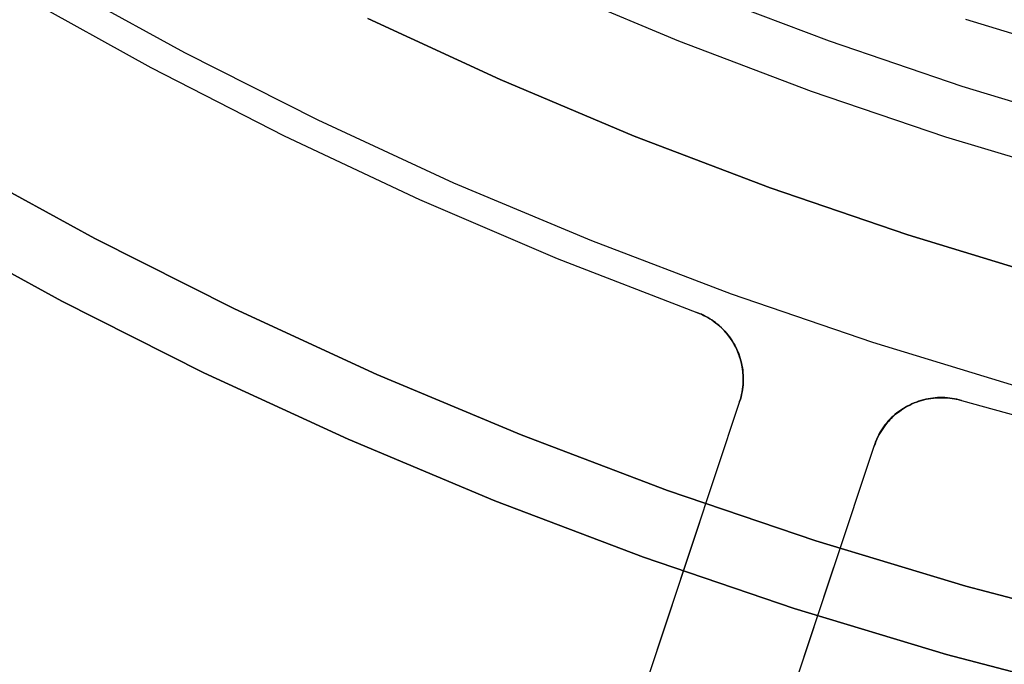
# Model space of a CAD drawing. Header units: millimetres. Extents: x 6239 to 7218, y -13987 to -13139.
# Tile 21 of 256: x 6698 to 6712, y -13520 to -13511. Entities that reach past the tile are written whole.
import ezdxf

# ---------------------------------------------------------------- set-up
doc = ezdxf.new("R2010")
doc.units = ezdxf.units.MM
doc.layers.add('color', color=7, linetype='Continuous')

msp = doc.modelspace()

# ---------------------------------------------------------------- linework, layer by layer
at = {"color": 7, "true_color": 0xffffff}
for p, q in [((6705.127, -13510.467, 211.366), (6706.974, -13511.241, 211.366)), ((6707.253, -13510.543, 212.03), (6709.101, -13511.244, 212.03)), ((6711.023, -13510.935, 67.224), (6712.747, -13511.467, 66.826)), ((6711.023, -13510.935, 67.224), (6712.747, -13511.467, 66.826)), ((6706.974, -13511.241, 211.366), (6708.847, -13511.951, 211.366)), ((6709.101, -13511.244, 212.03), (6710.972, -13511.881, 212.03)), ((6710.972, -13511.881, 212.03), (6712.865, -13512.453, 212.03)), ((6708.847, -13511.951, 211.366), (6710.743, -13512.596, 211.366)), ((6710.743, -13512.596, 211.366), (6712.66, -13513.175, 211.366)), ((6698.737, -13514.03, 259.6), (6696.799, -13512.97, 259.6)), ((6698.737, -13514.03, 259.6), (6696.799, -13512.97, 259.6)), ((6696.799, -13512.97, 231.716), (6698.737, -13514.03, 231.716)), ((6696.799, -13512.97, 245.658), (6698.737, -13514.03, 245.658)), ((6696.799, -13512.97, 231.716), (6698.737, -13514.03, 231.716)), ((6698.272, -13514.915, 259.6), (6696.304, -13513.838, 259.6)), ((6696.304, -13513.838, 231.716), (6698.272, -13514.915, 231.716)), ((6698.272, -13514.915, 259.6), (6696.304, -13513.838, 259.6)), ((6696.304, -13513.838, 231.716), (6698.272, -13514.915, 231.716)), ((6696.304, -13513.838, 245.658), (6698.272, -13514.915, 245.658)), ((6700.711, -13515.023, 259.6), (6698.737, -13514.03, 259.6)), ((6700.711, -13515.023, 259.6), (6698.737, -13514.03, 259.6)), ((6698.737, -13514.03, 231.716), (6700.711, -13515.023, 231.716)), ((6698.737, -13514.03, 245.658), (6700.711, -13515.023, 245.658)), ((6698.737, -13514.03, 231.716), (6700.711, -13515.023, 231.716)), ((6700.277, -13515.924, 259.6), (6698.272, -13514.915, 259.6)), ((6698.272, -13514.915, 231.716), (6700.277, -13515.924, 231.716)), ((6700.277, -13515.924, 259.6), (6698.272, -13514.915, 259.6)), ((6698.272, -13514.915, 231.716), (6700.277, -13515.924, 231.716)), ((6698.272, -13514.915, 245.658), (6700.277, -13515.924, 245.658)), ((6702.717, -13515.947, 259.6), (6700.711, -13515.023, 259.6)), ((6702.717, -13515.947, 259.6), (6700.711, -13515.023, 259.6)), ((6700.711, -13515.023, 231.716), (6702.717, -13515.947, 231.716)), ((6700.711, -13515.023, 245.658), (6702.717, -13515.947, 245.658)), ((6700.711, -13515.023, 231.716), (6702.717, -13515.947, 231.716)), ((6702.315, -13516.862, 259.6), (6700.277, -13515.924, 259.6)), ((6700.277, -13515.924, 231.716), (6702.315, -13516.862, 231.716)), ((6702.315, -13516.862, 259.6), (6700.277, -13515.924, 259.6)), ((6700.277, -13515.924, 231.716), (6702.315, -13516.862, 231.716)), ((6700.277, -13515.924, 245.658), (6702.315, -13516.862, 245.658)), ((6704.755, -13516.801, 259.6), (6702.717, -13515.947, 259.6)), ((6704.755, -13516.801, 259.6), (6702.717, -13515.947, 259.6)), ((6702.717, -13515.947, 231.716), (6704.755, -13516.801, 231.716)), ((6702.717, -13515.947, 245.658), (6704.755, -13516.801, 245.658)), ((6702.717, -13515.947, 231.716), (6704.755, -13516.801, 231.716)), ((6706.821, -13517.585, 259.6), (6704.755, -13516.801, 259.6)), ((6706.821, -13517.585, 259.6), (6704.755, -13516.801, 259.6)), ((6704.755, -13516.801, 231.716), (6706.821, -13517.585, 231.716)), ((6704.755, -13516.801, 245.658), (6706.821, -13517.585, 245.658)), ((6704.755, -13516.801, 231.716), (6706.821, -13517.585, 231.716)), ((6704.384, -13517.73, 259.6), (6702.315, -13516.862, 259.6)), ((6702.315, -13516.862, 231.716), (6704.384, -13517.73, 231.716)), ((6704.384, -13517.73, 259.6), (6702.315, -13516.862, 259.6)), ((6702.315, -13516.862, 231.716), (6704.384, -13517.73, 231.716)), ((6702.315, -13516.862, 245.658), (6704.384, -13517.73, 245.658)), ((6708.912, -13518.296, 259.6), (6706.821, -13517.585, 259.6)), ((6708.912, -13518.296, 259.6), (6706.821, -13517.585, 259.6)), ((6706.821, -13517.585, 231.716), (6708.912, -13518.296, 231.716)), ((6706.821, -13517.585, 245.658), (6708.912, -13518.296, 245.658)), ((6706.821, -13517.585, 231.716), (6708.912, -13518.296, 231.716)), ((6706.482, -13518.526, 259.6), (6704.384, -13517.73, 259.6)), ((6704.384, -13517.73, 231.716), (6706.482, -13518.526, 231.716)), ((6706.482, -13518.526, 259.6), (6704.384, -13517.73, 259.6)), ((6704.384, -13517.73, 231.716), (6706.482, -13518.526, 231.716)), ((6704.384, -13517.73, 245.658), (6706.482, -13518.526, 245.658)), ((6711.027, -13518.935, 259.6), (6708.912, -13518.296, 259.6)), ((6711.027, -13518.935, 259.6), (6708.912, -13518.296, 259.6)), ((6708.912, -13518.296, 231.716), (6711.027, -13518.935, 231.716)), ((6708.912, -13518.296, 245.658), (6711.027, -13518.935, 245.658)), ((6708.912, -13518.296, 231.716), (6711.027, -13518.935, 231.716)), ((6708.607, -13519.248, 259.6), (6706.482, -13518.526, 259.6)), ((6706.482, -13518.526, 231.716), (6708.607, -13519.248, 231.716)), ((6708.607, -13519.248, 259.6), (6706.482, -13518.526, 259.6)), ((6706.482, -13518.526, 231.716), (6708.607, -13519.248, 231.716)), ((6706.482, -13518.526, 245.658), (6708.607, -13519.248, 245.658)), ((6713.163, -13519.501, 259.6), (6711.027, -13518.935, 259.6)), ((6713.163, -13519.501, 259.6), (6711.027, -13518.935, 259.6)), ((6711.027, -13518.935, 231.716), (6713.163, -13519.501, 231.716)), ((6711.027, -13518.935, 245.658), (6713.163, -13519.501, 245.658)), ((6711.027, -13518.935, 231.716), (6713.163, -13519.501, 231.716)), ((6710.755, -13519.897, 259.6), (6708.607, -13519.248, 259.6)), ((6708.607, -13519.248, 231.716), (6710.755, -13519.897, 231.716)), ((6710.755, -13519.897, 259.6), (6708.607, -13519.248, 259.6)), ((6708.607, -13519.248, 231.716), (6710.755, -13519.897, 231.716)), ((6708.607, -13519.248, 245.658), (6710.755, -13519.897, 245.658)), ((6712.924, -13520.472, 259.6), (6710.755, -13519.897, 259.6)), ((6710.755, -13519.897, 231.716), (6712.924, -13520.472, 231.716)), ((6712.924, -13520.472, 259.6), (6710.755, -13519.897, 259.6)), ((6710.755, -13519.897, 231.716), (6712.924, -13520.472, 231.716)), ((6710.755, -13519.897, 245.658), (6712.924, -13520.472, 245.658))]:
    msp.add_line(p, q, dxfattribs=at)
at = {"layer": 'color', "color": 254, "true_color": 0xcad1ee}
for p, q in [((6700.008, -13511.413, 26.2), (6698.16, -13510.398, 26.2)), ((6700.008, -13511.413, 26.2), (6698.16, -13510.398, 26.2)), ((6697.681, -13510.593, 28.2), (6699.528, -13511.62, 28.2)), ((6697.681, -13510.593, 30.3), (6699.528, -13511.62, 30.3)), ((6697.681, -13510.593, 28.2), (6699.528, -13511.62, 28.2)), ((6697.681, -13510.593, 29.25), (6699.528, -13511.62, 29.25)), ((6697.681, -13510.593, 30.3), (6699.528, -13511.62, 30.3)), ((6704.456, -13511.788, 28.2), (6702.592, -13510.926, 28.2)), ((6702.592, -13510.926, 26.2), (6704.456, -13511.788, 26.2)), ((6704.456, -13511.788, 28.2), (6702.592, -13510.926, 28.2)), ((6702.592, -13510.926, 26.2), (6704.456, -13511.788, 26.2)), ((6704.456, -13511.788, 27.2), (6702.592, -13510.926, 27.2)), ((6701.891, -13512.363, 26.2), (6700.008, -13511.413, 26.2)), ((6701.891, -13512.363, 26.2), (6700.008, -13511.413, 26.2)), ((6699.528, -13511.62, 28.2), (6701.409, -13512.582, 28.2)), ((6699.528, -13511.62, 30.3), (6701.409, -13512.582, 30.3)), ((6699.528, -13511.62, 28.2), (6701.409, -13512.582, 28.2)), ((6699.528, -13511.62, 29.25), (6701.409, -13512.582, 29.25)), ((6699.528, -13511.62, 30.3), (6701.409, -13512.582, 30.3)), ((6706.349, -13512.585, 28.2), (6704.456, -13511.788, 28.2)), ((6704.456, -13511.788, 26.2), (6706.349, -13512.585, 26.2)), ((6706.349, -13512.585, 28.2), (6704.456, -13511.788, 28.2)), ((6704.456, -13511.788, 26.2), (6706.349, -13512.585, 26.2)), ((6706.349, -13512.585, 27.2), (6704.456, -13511.788, 27.2)), ((6703.805, -13513.248, 26.2), (6701.891, -13512.363, 26.2)), ((6703.805, -13513.248, 26.2), (6701.891, -13512.363, 26.2)), ((6701.409, -13512.582, 28.2), (6703.321, -13513.48, 28.2)), ((6701.409, -13512.582, 30.3), (6703.321, -13513.48, 30.3)), ((6701.409, -13512.582, 28.2), (6703.321, -13513.48, 28.2)), ((6701.409, -13512.582, 29.25), (6703.321, -13513.48, 29.25)), ((6701.409, -13512.582, 30.3), (6703.321, -13513.48, 30.3)), ((6708.269, -13513.316, 28.2), (6706.349, -13512.585, 28.2)), ((6706.349, -13512.585, 26.2), (6708.269, -13513.316, 26.2)), ((6708.269, -13513.316, 28.2), (6706.349, -13512.585, 28.2)), ((6706.349, -13512.585, 26.2), (6708.269, -13513.316, 26.2)), ((6708.269, -13513.316, 27.2), (6706.349, -13512.585, 27.2)), ((6705.749, -13514.066, 26.2), (6703.805, -13513.248, 26.2)), ((6705.749, -13514.066, 26.2), (6703.805, -13513.248, 26.2)), ((6710.212, -13513.981, 28.2), (6708.269, -13513.316, 28.2)), ((6708.269, -13513.316, 26.2), (6710.212, -13513.981, 26.2)), ((6710.212, -13513.981, 28.2), (6708.269, -13513.316, 28.2)), ((6708.269, -13513.316, 26.2), (6710.212, -13513.981, 26.2)), ((6710.212, -13513.981, 27.2), (6708.269, -13513.316, 27.2)), ((6703.321, -13513.48, 28.2), (6705.264, -13514.311, 28.2)), ((6703.321, -13513.48, 30.3), (6705.264, -13514.311, 30.3)), ((6703.321, -13513.48, 28.2), (6705.264, -13514.311, 28.2)), ((6703.321, -13513.48, 29.25), (6705.264, -13514.311, 29.25)), ((6703.321, -13513.48, 30.3), (6705.264, -13514.311, 30.3)), ((6712.178, -13514.578, 28.2), (6710.212, -13513.981, 28.2)), ((6710.212, -13513.981, 26.2), (6712.178, -13514.578, 26.2)), ((6712.178, -13514.578, 28.2), (6710.212, -13513.981, 28.2)), ((6710.212, -13513.981, 26.2), (6712.178, -13514.578, 26.2)), ((6712.178, -13514.578, 27.2), (6710.212, -13513.981, 27.2)), ((6707.72, -13514.817, 26.2), (6705.749, -13514.066, 26.2)), ((6707.72, -13514.817, 26.2), (6705.749, -13514.066, 26.2)), ((6705.264, -13514.311, 28.2), (6707.234, -13515.075, 28.2)), ((6705.264, -13514.311, 30.3), (6707.234, -13515.075, 30.3)), ((6705.264, -13514.311, 28.2), (6707.234, -13515.075, 28.2)), ((6705.264, -13514.311, 29.25), (6707.234, -13515.075, 29.25)), ((6705.264, -13514.311, 30.3), (6707.234, -13515.075, 30.3)), ((6709.715, -13515.499, 26.2), (6707.72, -13514.817, 26.2)), ((6709.715, -13515.499, 26.2), (6707.72, -13514.817, 26.2)), ((6707.234, -13515.075, 28.2), (6707.234, -13515.075, 30.3)), ((6707.234, -13515.075, 30.3), (6707.266, -13515.087, 30.3)), ((6707.265, -13515.087, 28.2), (6707.234, -13515.075, 28.2)), ((6707.266, -13515.087, 29.042), (6707.234, -13515.075, 29.042)), ((6707.265, -13515.087, 28.2), (6707.234, -13515.075, 28.2)), ((6707.234, -13515.075, 28.2), (6707.234, -13515.075, 30.3)), ((6707.234, -13515.075, 30.3), (6707.266, -13515.087, 30.3)), ((6707.295, -13515.1, 28.199), (6707.265, -13515.087, 28.2)), ((6707.295, -13515.1, 28.199), (6707.265, -13515.087, 28.2)), ((6707.266, -13515.087, 30.3), (6707.297, -13515.1, 30.3)), ((6707.297, -13515.1, 29.042), (6707.266, -13515.087, 29.042)), ((6707.266, -13515.087, 30.3), (6707.297, -13515.1, 30.3)), ((6707.325, -13515.114, 28.198), (6707.295, -13515.1, 28.199)), ((6707.325, -13515.114, 28.198), (6707.295, -13515.1, 28.199)), ((6707.297, -13515.1, 30.3), (6707.328, -13515.115, 30.3)), ((6707.328, -13515.115, 29.042), (6707.297, -13515.1, 29.042)), ((6707.297, -13515.1, 30.3), (6707.328, -13515.115, 30.3)), ((6707.355, -13515.129, 28.196), (6707.325, -13515.114, 28.198)), ((6707.355, -13515.129, 28.196), (6707.325, -13515.114, 28.198)), ((6707.328, -13515.115, 30.3), (6707.359, -13515.131, 30.3)), ((6707.359, -13515.13, 29.042), (6707.328, -13515.115, 29.042)), ((6707.328, -13515.115, 30.3), (6707.359, -13515.131, 30.3)), ((6707.384, -13515.145, 28.194), (6707.355, -13515.129, 28.196)), ((6707.384, -13515.145, 28.194), (6707.355, -13515.129, 28.196)), ((6707.388, -13515.147, 29.042), (6707.359, -13515.13, 29.042)), ((6707.359, -13515.131, 30.3), (6707.389, -13515.147, 30.3)), ((6707.359, -13515.131, 30.3), (6707.389, -13515.147, 30.3)), ((6707.413, -13515.162, 28.191), (6707.384, -13515.145, 28.194)), ((6707.413, -13515.162, 28.191), (6707.384, -13515.145, 28.194)), ((6707.418, -13515.165, 29.042), (6707.388, -13515.147, 29.042)), ((6707.389, -13515.147, 30.3), (6707.418, -13515.165, 30.3)), ((6707.389, -13515.147, 30.3), (6707.418, -13515.165, 30.3)), ((6707.441, -13515.18, 28.188), (6707.413, -13515.162, 28.191)), ((6707.441, -13515.18, 28.188), (6707.413, -13515.162, 28.191)), ((6707.418, -13515.165, 30.3), (6707.447, -13515.183, 30.3)), ((6707.447, -13515.183, 29.042), (6707.418, -13515.165, 29.042)), ((6707.418, -13515.165, 30.3), (6707.447, -13515.183, 30.3)), ((6707.468, -13515.199, 28.185), (6707.441, -13515.18, 28.188)), ((6707.468, -13515.199, 28.185), (6707.441, -13515.18, 28.188)), ((6707.447, -13515.183, 30.3), (6707.475, -13515.203, 30.3)), ((6707.475, -13515.203, 29.042), (6707.447, -13515.183, 29.042)), ((6707.447, -13515.183, 30.3), (6707.475, -13515.203, 30.3)), ((6707.495, -13515.218, 28.181), (6707.468, -13515.199, 28.185)), ((6707.495, -13515.218, 28.181), (6707.468, -13515.199, 28.185)), ((6707.475, -13515.203, 30.3), (6707.502, -13515.224, 30.3)), ((6707.502, -13515.223, 29.042), (6707.475, -13515.203, 29.042)), ((6707.475, -13515.203, 30.3), (6707.502, -13515.224, 30.3)), ((6707.521, -13515.238, 28.176), (6707.495, -13515.218, 28.181)), ((6707.521, -13515.238, 28.176), (6707.495, -13515.218, 28.181)), ((6707.529, -13515.245, 29.042), (6707.502, -13515.223, 29.042)), ((6707.502, -13515.224, 30.3), (6707.529, -13515.245, 30.3)), ((6707.502, -13515.224, 30.3), (6707.529, -13515.245, 30.3)), ((6707.546, -13515.26, 28.171), (6707.521, -13515.238, 28.176)), ((6707.546, -13515.26, 28.171), (6707.521, -13515.238, 28.176)), ((6707.529, -13515.245, 30.3), (6707.555, -13515.267, 30.3)), ((6707.554, -13515.267, 29.042), (6707.529, -13515.245, 29.042)), ((6707.529, -13515.245, 30.3), (6707.555, -13515.267, 30.3)), ((6707.57, -13515.281, 28.166), (6707.546, -13515.26, 28.171)), ((6707.57, -13515.281, 28.166), (6707.546, -13515.26, 28.171)), ((6707.58, -13515.29, 29.042), (6707.554, -13515.267, 29.042)), ((6707.555, -13515.267, 30.3), (6707.58, -13515.291, 30.3)), ((6707.555, -13515.267, 30.3), (6707.58, -13515.291, 30.3)), ((6707.594, -13515.304, 28.161), (6707.57, -13515.281, 28.166)), ((6707.594, -13515.304, 28.161), (6707.57, -13515.281, 28.166)), ((6707.604, -13515.314, 29.042), (6707.58, -13515.29, 29.042)), ((6707.58, -13515.291, 30.3), (6707.604, -13515.315, 30.3)), ((6707.58, -13515.291, 30.3), (6707.604, -13515.315, 30.3)), ((6707.617, -13515.327, 28.155), (6707.594, -13515.304, 28.161)), ((6707.617, -13515.327, 28.155), (6707.594, -13515.304, 28.161)), ((6707.627, -13515.339, 29.042), (6707.604, -13515.314, 29.042)), ((6707.604, -13515.315, 30.3), (6707.628, -13515.34, 30.3)), ((6707.604, -13515.315, 30.3), (6707.628, -13515.34, 30.3)), ((6707.639, -13515.351, 28.148), (6707.617, -13515.327, 28.155)), ((6707.639, -13515.351, 28.148), (6707.617, -13515.327, 28.155)), ((6707.65, -13515.365, 29.042), (6707.627, -13515.339, 29.042)), ((6707.628, -13515.34, 30.3), (6707.65, -13515.365, 30.3)), ((6707.628, -13515.34, 30.3), (6707.65, -13515.365, 30.3)), ((6707.66, -13515.376, 28.141), (6707.639, -13515.351, 28.148)), ((6707.66, -13515.376, 28.141), (6707.639, -13515.351, 28.148)), ((6707.65, -13515.365, 30.3), (6707.672, -13515.392, 30.3)), ((6707.672, -13515.391, 29.042), (6707.65, -13515.365, 29.042)), ((6707.65, -13515.365, 30.3), (6707.672, -13515.392, 30.3)), ((6707.68, -13515.402, 28.134), (6707.66, -13515.376, 28.141)), ((6707.68, -13515.402, 28.134), (6707.66, -13515.376, 28.141)), ((6707.692, -13515.418, 29.042), (6707.672, -13515.391, 29.042)), ((6707.672, -13515.392, 30.3), (6707.693, -13515.419, 30.3)), ((6707.672, -13515.392, 30.3), (6707.693, -13515.419, 30.3)), ((6707.7, -13515.427, 28.126), (6707.68, -13515.402, 28.134)), ((6707.7, -13515.427, 28.126), (6707.68, -13515.402, 28.134)), ((6707.712, -13515.446, 29.042), (6707.692, -13515.418, 29.042)), ((6707.693, -13515.419, 30.3), (6707.713, -13515.447, 30.3)), ((6707.693, -13515.419, 30.3), (6707.713, -13515.447, 30.3)), ((6707.718, -13515.454, 28.118), (6707.7, -13515.427, 28.126)), ((6707.718, -13515.454, 28.118), (6707.7, -13515.427, 28.126)), ((6707.731, -13515.475, 29.042), (6707.712, -13515.446, 29.042)), ((6707.713, -13515.447, 30.3), (6707.732, -13515.476, 30.3)), ((6707.713, -13515.447, 30.3), (6707.732, -13515.476, 30.3)), ((6707.736, -13515.481, 28.11), (6707.718, -13515.454, 28.118)), ((6707.736, -13515.481, 28.11), (6707.718, -13515.454, 28.118)), ((6707.749, -13515.504, 29.042), (6707.731, -13515.475, 29.042)), ((6707.732, -13515.476, 30.3), (6707.75, -13515.505, 30.3)), ((6707.732, -13515.476, 30.3), (6707.75, -13515.505, 30.3)), ((6707.752, -13515.509, 28.101), (6707.736, -13515.481, 28.11)), ((6707.752, -13515.509, 28.101), (6707.736, -13515.481, 28.11)), ((6707.766, -13515.534, 29.042), (6707.749, -13515.504, 29.042)), ((6707.75, -13515.505, 30.3), (6707.767, -13515.535, 30.3)), ((6707.75, -13515.505, 30.3), (6707.767, -13515.535, 30.3)), ((6707.768, -13515.537, 28.092), (6707.752, -13515.509, 28.101)), ((6707.768, -13515.537, 28.092), (6707.752, -13515.509, 28.101)), ((6707.782, -13515.564, 29.042), (6707.766, -13515.534, 29.042)), ((6707.767, -13515.535, 30.3), (6707.782, -13515.565, 30.3)), ((6707.767, -13515.535, 30.3), (6707.782, -13515.565, 30.3)), ((6707.782, -13515.565, 28.083), (6707.768, -13515.537, 28.092)), ((6707.782, -13515.565, 28.083), (6707.768, -13515.537, 28.092)), ((6711.733, -13516.112, 26.2), (6709.715, -13515.499, 26.2)), ((6711.733, -13516.112, 26.2), (6709.715, -13515.499, 26.2)), ((6707.797, -13515.595, 29.042), (6707.782, -13515.564, 29.042)), ((6707.782, -13515.565, 30.3), (6707.797, -13515.596, 30.3)), ((6707.798, -13515.598, 28.072), (6707.782, -13515.565, 28.083)), ((6707.782, -13515.565, 28.083), (6707.782, -13515.565, 30.3)), ((6707.798, -13515.598, 28.072), (6707.782, -13515.565, 28.083)), ((6707.782, -13515.565, 30.3), (6707.797, -13515.596, 30.3)), ((6707.81, -13515.626, 29.042), (6707.797, -13515.595, 29.042)), ((6707.797, -13515.596, 30.3), (6707.811, -13515.627, 30.3)), ((6707.797, -13515.596, 30.3), (6707.811, -13515.627, 30.3)), ((6707.812, -13515.632, 28.06), (6707.798, -13515.598, 28.072)), ((6707.812, -13515.632, 28.06), (6707.798, -13515.598, 28.072)), ((6707.823, -13515.658, 29.042), (6707.81, -13515.626, 29.042)), ((6707.811, -13515.627, 30.3), (6707.824, -13515.659, 30.3)), ((6707.811, -13515.627, 30.3), (6707.824, -13515.659, 30.3)), ((6707.825, -13515.666, 28.049), (6707.812, -13515.632, 28.06)), ((6707.825, -13515.666, 28.049), (6707.812, -13515.632, 28.06)), ((6707.835, -13515.69, 29.042), (6707.823, -13515.658, 29.042)), ((6707.824, -13515.659, 30.3), (6707.835, -13515.691, 30.3)), ((6707.824, -13515.659, 30.3), (6707.835, -13515.691, 30.3)), ((6707.837, -13515.7, 28.037), (6707.825, -13515.666, 28.049)), ((6707.837, -13515.7, 28.037), (6707.825, -13515.666, 28.049)), ((6707.845, -13515.723, 29.042), (6707.835, -13515.69, 29.042)), ((6707.835, -13515.691, 30.3), (6707.846, -13515.723, 30.3)), ((6707.835, -13515.691, 30.3), (6707.846, -13515.723, 30.3)), ((6707.848, -13515.734, 28.024), (6707.837, -13515.7, 28.037)), ((6707.848, -13515.734, 28.024), (6707.837, -13515.7, 28.037)), ((6707.855, -13515.755, 29.042), (6707.845, -13515.723, 29.042)), ((6707.846, -13515.723, 30.3), (6707.855, -13515.756, 30.3)), ((6707.846, -13515.723, 30.3), (6707.855, -13515.756, 30.3)), ((6707.858, -13515.769, 28.012), (6707.848, -13515.734, 28.024)), ((6707.858, -13515.769, 28.012), (6707.848, -13515.734, 28.024)), ((6707.863, -13515.789, 29.042), (6707.855, -13515.755, 29.042)), ((6707.855, -13515.756, 30.3), (6707.863, -13515.789, 30.3)), ((6707.855, -13515.756, 30.3), (6707.863, -13515.789, 30.3)), ((6707.866, -13515.804, 27.999), (6707.858, -13515.769, 28.012)), ((6707.866, -13515.804, 27.999), (6707.858, -13515.769, 28.012)), ((6707.863, -13515.789, 30.3), (6707.87, -13515.823, 30.3)), ((6707.87, -13515.822, 29.042), (6707.863, -13515.789, 29.042)), ((6707.863, -13515.789, 30.3), (6707.87, -13515.823, 30.3)), ((6707.873, -13515.839, 27.986), (6707.866, -13515.804, 27.999)), ((6707.873, -13515.839, 27.986), (6707.866, -13515.804, 27.999)), ((6707.876, -13515.856, 29.042), (6707.87, -13515.822, 29.042)), ((6707.87, -13515.823, 30.3), (6707.876, -13515.856, 30.3)), ((6707.87, -13515.823, 30.3), (6707.876, -13515.856, 30.3)), ((6707.878, -13515.875, 27.972), (6707.873, -13515.839, 27.986)), ((6707.878, -13515.875, 27.972), (6707.873, -13515.839, 27.986)), ((6707.876, -13515.856, 30.3), (6707.881, -13515.89, 30.3)), ((6707.881, -13515.89, 29.042), (6707.876, -13515.856, 29.042)), ((6707.876, -13515.856, 30.3), (6707.881, -13515.89, 30.3)), ((6707.883, -13515.91, 27.959), (6707.878, -13515.875, 27.972)), ((6707.883, -13515.91, 27.959), (6707.878, -13515.875, 27.972)), ((6707.881, -13515.89, 30.3), (6707.884, -13515.924, 30.3)), ((6707.884, -13515.924, 29.042), (6707.881, -13515.89, 29.042)), ((6707.881, -13515.89, 30.3), (6707.884, -13515.924, 30.3)), ((6707.886, -13515.946, 27.945), (6707.883, -13515.91, 27.959)), ((6707.886, -13515.946, 27.945), (6707.883, -13515.91, 27.959)), ((6707.884, -13515.924, 30.3), (6707.887, -13515.958, 30.3)), ((6707.887, -13515.958, 29.042), (6707.884, -13515.924, 29.042)), ((6707.884, -13515.924, 30.3), (6707.887, -13515.958, 30.3)), ((6707.888, -13515.981, 27.931), (6707.886, -13515.946, 27.945)), ((6707.888, -13515.981, 27.931), (6707.886, -13515.946, 27.945)), ((6707.887, -13515.958, 30.3), (6707.888, -13515.992, 30.3)), ((6707.888, -13515.992, 29.042), (6707.887, -13515.958, 29.042)), ((6707.887, -13515.958, 30.3), (6707.888, -13515.992, 30.3)), ((6707.882, -13516.128, 29.042), (6707.885, -13516.094, 29.042)), ((6707.885, -13516.095, 30.3), (6707.882, -13516.129, 30.3)), ((6707.885, -13516.095, 30.3), (6707.882, -13516.129, 30.3)), ((6707.883, -13516.123, 27.873), (6707.886, -13516.087, 27.888)), ((6707.883, -13516.123, 27.873), (6707.886, -13516.087, 27.888)), ((6707.885, -13516.094, 29.042), (6707.887, -13516.06, 29.042)), ((6707.887, -13516.061, 30.3), (6707.885, -13516.095, 30.3)), ((6707.887, -13516.061, 30.3), (6707.885, -13516.095, 30.3)), ((6707.886, -13516.087, 27.888), (6707.888, -13516.052, 27.902)), ((6707.886, -13516.087, 27.888), (6707.888, -13516.052, 27.902)), ((6707.887, -13516.06, 29.042), (6707.888, -13516.026, 29.042)), ((6707.888, -13516.027, 30.3), (6707.887, -13516.061, 30.3)), ((6707.888, -13516.027, 30.3), (6707.887, -13516.061, 30.3)), ((6707.889, -13516.017, 27.917), (6707.888, -13515.981, 27.931)), ((6707.889, -13516.017, 27.917), (6707.888, -13515.981, 27.931)), ((6707.888, -13515.992, 30.3), (6707.888, -13516.027, 30.3)), ((6707.888, -13516.026, 29.042), (6707.888, -13515.992, 29.042)), ((6707.888, -13515.992, 30.3), (6707.888, -13516.027, 30.3)), ((6707.888, -13516.052, 27.902), (6707.889, -13516.017, 27.917)), ((6707.888, -13516.052, 27.902), (6707.889, -13516.017, 27.917)), ((6707.865, -13516.23, 30.3), (6707.857, -13516.263, 30.3)), ((6707.857, -13516.263, 29.042), (6707.865, -13516.23, 29.042)), ((6707.865, -13516.23, 30.3), (6707.857, -13516.263, 30.3)), ((6707.858, -13516.261, 27.814), (6707.866, -13516.227, 27.829)), ((6707.858, -13516.261, 27.814), (6707.866, -13516.227, 27.829)), ((6707.871, -13516.196, 30.3), (6707.865, -13516.23, 30.3)), ((6707.865, -13516.23, 29.042), (6707.872, -13516.196, 29.042)), ((6707.871, -13516.196, 30.3), (6707.865, -13516.23, 30.3)), ((6707.866, -13516.227, 27.829), (6707.873, -13516.192, 27.844)), ((6707.866, -13516.227, 27.829), (6707.873, -13516.192, 27.844)), ((6707.877, -13516.163, 30.3), (6707.871, -13516.196, 30.3)), ((6707.877, -13516.163, 30.3), (6707.871, -13516.196, 30.3)), ((6707.872, -13516.196, 29.042), (6707.877, -13516.162, 29.042)), ((6707.873, -13516.192, 27.844), (6707.878, -13516.158, 27.858)), ((6707.873, -13516.192, 27.844), (6707.878, -13516.158, 27.858)), ((6707.877, -13516.162, 29.042), (6707.882, -13516.128, 29.042)), ((6707.882, -13516.129, 30.3), (6707.877, -13516.163, 30.3)), ((6707.882, -13516.129, 30.3), (6707.877, -13516.163, 30.3)), ((6707.878, -13516.158, 27.858), (6707.883, -13516.123, 27.873)), ((6707.878, -13516.158, 27.858), (6707.883, -13516.123, 27.873)), ((6707.837, -13516.328, 27.784), (6704.84, -13525.348, 23.733)), ((6707.837, -13516.328, 30.3), (6704.84, -13525.348, 30.3)), ((6707.837, -13516.328, 27.784), (6704.84, -13525.348, 23.733)), ((6707.837, -13516.328, 30.3), (6704.84, -13525.348, 30.3)), ((6707.837, -13516.328, 27.784), (6707.848, -13516.295, 27.799)), ((6707.837, -13516.328, 27.784), (6707.848, -13516.295, 27.799)), ((6707.848, -13516.296, 30.3), (6707.837, -13516.328, 30.3)), ((6707.837, -13516.328, 29.042), (6707.848, -13516.296, 29.042)), ((6707.848, -13516.296, 30.3), (6707.837, -13516.328, 30.3)), ((6707.837, -13516.328, 30.3), (6707.837, -13516.328, 27.784)), ((6707.837, -13516.328, 30.3), (6707.837, -13516.328, 27.784)), ((6707.848, -13516.295, 27.799), (6707.858, -13516.261, 27.814)), ((6707.848, -13516.295, 27.799), (6707.858, -13516.261, 27.814)), ((6707.857, -13516.263, 30.3), (6707.848, -13516.296, 30.3)), ((6707.848, -13516.296, 29.042), (6707.857, -13516.263, 29.042)), ((6707.857, -13516.263, 30.3), (6707.848, -13516.296, 30.3)), ((6710.177, -13516.412, 30.3), (6710.207, -13516.395, 30.3)), ((6710.207, -13516.395, 29.042), (6710.177, -13516.412, 29.042)), ((6710.177, -13516.412, 30.3), (6710.207, -13516.395, 30.3)), ((6710.233, -13516.383, 28.081), (6710.201, -13516.398, 28.071)), ((6710.233, -13516.383, 28.081), (6710.201, -13516.398, 28.071)), ((6710.207, -13516.395, 30.3), (6710.237, -13516.38, 30.3)), ((6710.237, -13516.38, 29.042), (6710.207, -13516.395, 29.042)), ((6710.207, -13516.395, 30.3), (6710.237, -13516.38, 30.3)), ((6710.264, -13516.368, 28.091), (6710.233, -13516.383, 28.081)), ((6710.264, -13516.368, 28.091), (6710.233, -13516.383, 28.081)), ((6710.236, -13516.38, 28.083), (6710.236, -13516.38, 30.3)), ((6710.237, -13516.38, 30.3), (6710.268, -13516.365, 30.3)), ((6710.268, -13516.365, 29.042), (6710.237, -13516.38, 29.042)), ((6710.237, -13516.38, 30.3), (6710.268, -13516.365, 30.3)), ((6710.297, -13516.355, 28.101), (6710.264, -13516.368, 28.091)), ((6710.297, -13516.355, 28.101), (6710.264, -13516.368, 28.091)), ((6710.268, -13516.365, 30.3), (6710.299, -13516.351, 30.3)), ((6710.299, -13516.351, 29.042), (6710.268, -13516.365, 29.042)), ((6710.268, -13516.365, 30.3), (6710.299, -13516.351, 30.3)), ((6710.33, -13516.342, 28.11), (6710.297, -13516.355, 28.101)), ((6710.33, -13516.342, 28.11), (6710.297, -13516.355, 28.101)), ((6710.299, -13516.351, 30.3), (6710.331, -13516.338, 30.3)), ((6710.331, -13516.338, 29.042), (6710.299, -13516.351, 29.042)), ((6710.299, -13516.351, 30.3), (6710.331, -13516.338, 30.3)), ((6710.364, -13516.331, 28.119), (6710.33, -13516.342, 28.11)), ((6710.364, -13516.331, 28.119), (6710.33, -13516.342, 28.11)), ((6710.331, -13516.338, 30.3), (6710.363, -13516.327, 30.3)), ((6710.363, -13516.327, 29.042), (6710.331, -13516.338, 29.042)), ((6710.331, -13516.338, 30.3), (6710.363, -13516.327, 30.3)), ((6710.363, -13516.327, 30.3), (6710.396, -13516.316, 30.3)), ((6710.396, -13516.316, 29.042), (6710.363, -13516.327, 29.042)), ((6710.363, -13516.327, 30.3), (6710.396, -13516.316, 30.3)), ((6710.398, -13516.321, 28.127), (6710.364, -13516.331, 28.119)), ((6710.398, -13516.321, 28.127), (6710.364, -13516.331, 28.119)), ((6710.396, -13516.316, 30.3), (6710.429, -13516.307, 30.3)), ((6710.429, -13516.307, 29.042), (6710.396, -13516.316, 29.042)), ((6710.396, -13516.316, 30.3), (6710.429, -13516.307, 30.3)), ((6710.432, -13516.312, 28.135), (6710.398, -13516.321, 28.127)), ((6710.432, -13516.312, 28.135), (6710.398, -13516.321, 28.127)), ((6710.429, -13516.307, 30.3), (6710.462, -13516.299, 30.3)), ((6710.462, -13516.299, 29.042), (6710.429, -13516.307, 29.042)), ((6710.429, -13516.307, 30.3), (6710.462, -13516.299, 30.3)), ((6710.467, -13516.304, 28.143), (6710.432, -13516.312, 28.135)), ((6710.467, -13516.304, 28.143), (6710.432, -13516.312, 28.135)), ((6710.462, -13516.299, 30.3), (6710.496, -13516.292, 30.3)), ((6710.496, -13516.292, 29.042), (6710.462, -13516.299, 29.042)), ((6710.462, -13516.299, 30.3), (6710.496, -13516.292, 30.3)), ((6710.502, -13516.297, 28.15), (6710.467, -13516.304, 28.143)), ((6710.502, -13516.297, 28.15), (6710.467, -13516.304, 28.143)), ((6710.496, -13516.292, 30.3), (6710.529, -13516.286, 30.3)), ((6710.529, -13516.286, 29.042), (6710.496, -13516.292, 29.042)), ((6710.496, -13516.292, 30.3), (6710.529, -13516.286, 30.3)), ((6710.537, -13516.291, 28.157), (6710.502, -13516.297, 28.15)), ((6710.537, -13516.291, 28.157), (6710.502, -13516.297, 28.15)), ((6710.529, -13516.286, 30.3), (6710.563, -13516.281, 30.3)), ((6710.563, -13516.281, 29.042), (6710.529, -13516.286, 29.042)), ((6710.529, -13516.286, 30.3), (6710.563, -13516.281, 30.3)), ((6710.573, -13516.287, 28.163), (6710.537, -13516.291, 28.157)), ((6710.573, -13516.287, 28.163), (6710.537, -13516.291, 28.157)), ((6710.563, -13516.281, 30.3), (6710.597, -13516.278, 30.3)), ((6710.597, -13516.278, 29.042), (6710.563, -13516.281, 29.042)), ((6710.563, -13516.281, 30.3), (6710.597, -13516.278, 30.3)), ((6710.609, -13516.284, 28.169), (6710.573, -13516.287, 28.163)), ((6710.609, -13516.284, 28.169), (6710.573, -13516.287, 28.163)), ((6710.597, -13516.278, 30.3), (6710.631, -13516.275, 30.3)), ((6710.631, -13516.275, 29.042), (6710.597, -13516.278, 29.042)), ((6710.597, -13516.278, 30.3), (6710.631, -13516.275, 30.3)), ((6710.645, -13516.281, 28.174), (6710.609, -13516.284, 28.169)), ((6710.645, -13516.281, 28.174), (6710.609, -13516.284, 28.169)), ((6710.631, -13516.275, 30.3), (6710.665, -13516.274, 30.3)), ((6710.665, -13516.274, 29.042), (6710.631, -13516.275, 29.042)), ((6710.631, -13516.275, 30.3), (6710.665, -13516.274, 30.3)), ((6710.681, -13516.281, 28.179), (6710.645, -13516.281, 28.174)), ((6710.681, -13516.281, 28.179), (6710.645, -13516.281, 28.174)), ((6710.665, -13516.274, 30.3), (6710.7, -13516.274, 30.3)), ((6710.7, -13516.274, 29.042), (6710.665, -13516.274, 29.042)), ((6710.665, -13516.274, 30.3), (6710.7, -13516.274, 30.3)), ((6710.717, -13516.281, 28.183), (6710.681, -13516.281, 28.179)), ((6710.717, -13516.281, 28.183), (6710.681, -13516.281, 28.179)), ((6710.7, -13516.274, 30.3), (6710.734, -13516.275, 30.3)), ((6710.734, -13516.275, 29.042), (6710.7, -13516.274, 29.042)), ((6710.7, -13516.274, 30.3), (6710.734, -13516.275, 30.3)), ((6710.754, -13516.282, 28.187), (6710.717, -13516.281, 28.183)), ((6710.754, -13516.282, 28.187), (6710.717, -13516.281, 28.183)), ((6710.734, -13516.275, 30.3), (6710.768, -13516.277, 30.3)), ((6710.768, -13516.277, 29.042), (6710.734, -13516.275, 29.042)), ((6710.734, -13516.275, 30.3), (6710.768, -13516.277, 30.3)), ((6710.79, -13516.285, 28.19), (6710.754, -13516.282, 28.187)), ((6710.79, -13516.285, 28.19), (6710.754, -13516.282, 28.187)), ((6710.768, -13516.277, 30.3), (6710.802, -13516.281, 30.3)), ((6710.802, -13516.281, 29.042), (6710.768, -13516.277, 29.042)), ((6710.768, -13516.277, 30.3), (6710.802, -13516.281, 30.3)), ((6710.826, -13516.289, 28.193), (6710.79, -13516.285, 28.19)), ((6710.826, -13516.289, 28.193), (6710.79, -13516.285, 28.19)), ((6710.802, -13516.281, 30.3), (6710.836, -13516.286, 30.3)), ((6710.836, -13516.286, 29.042), (6710.802, -13516.281, 29.042)), ((6710.802, -13516.281, 30.3), (6710.836, -13516.286, 30.3)), ((6710.862, -13516.294, 28.196), (6710.826, -13516.289, 28.193)), ((6710.862, -13516.294, 28.196), (6710.826, -13516.289, 28.193)), ((6710.836, -13516.286, 30.3), (6710.869, -13516.291, 30.3)), ((6710.869, -13516.291, 29.042), (6710.836, -13516.286, 29.042)), ((6710.836, -13516.286, 30.3), (6710.869, -13516.291, 30.3)), ((6710.898, -13516.3, 28.198), (6710.862, -13516.294, 28.196)), ((6710.898, -13516.3, 28.198), (6710.862, -13516.294, 28.196)), ((6710.869, -13516.291, 30.3), (6710.903, -13516.298, 30.3)), ((6710.903, -13516.298, 29.042), (6710.869, -13516.291, 29.042)), ((6710.869, -13516.291, 30.3), (6710.903, -13516.298, 30.3)), ((6710.934, -13516.307, 28.199), (6710.898, -13516.3, 28.198)), ((6710.934, -13516.307, 28.199), (6710.898, -13516.3, 28.198)), ((6710.903, -13516.298, 30.3), (6710.936, -13516.306, 30.3)), ((6710.936, -13516.306, 29.042), (6710.903, -13516.298, 29.042)), ((6710.903, -13516.298, 30.3), (6710.936, -13516.306, 30.3)), ((6710.969, -13516.315, 28.2), (6710.934, -13516.307, 28.199)), ((6710.969, -13516.315, 28.2), (6710.934, -13516.307, 28.199)), ((6710.936, -13516.306, 30.3), (6710.969, -13516.315, 30.3)), ((6710.969, -13516.315, 29.042), (6710.936, -13516.306, 29.042)), ((6710.936, -13516.306, 30.3), (6710.969, -13516.315, 30.3)), ((6710.969, -13516.315, 30.3), (6710.969, -13516.315, 28.2)), ((6710.969, -13516.315, 28.2), (6713.004, -13516.882, 28.2)), ((6710.969, -13516.315, 30.3), (6713.004, -13516.882, 30.3)), ((6710.969, -13516.315, 30.3), (6710.969, -13516.315, 28.2)), ((6710.969, -13516.315, 28.2), (6713.004, -13516.882, 28.2)), ((6710.969, -13516.315, 29.25), (6713.004, -13516.882, 29.25)), ((6710.969, -13516.315, 30.3), (6713.004, -13516.882, 30.3)), ((6709.987, -13516.557, 30.3), (6710.012, -13516.534, 30.3)), ((6710.012, -13516.534, 29.042), (6709.987, -13516.557, 29.042)), ((6709.987, -13516.557, 30.3), (6710.012, -13516.534, 30.3)), ((6710.028, -13516.513, 28.003), (6710.002, -13516.536, 27.99)), ((6710.028, -13516.513, 28.003), (6710.002, -13516.536, 27.99)), ((6710.012, -13516.534, 30.3), (6710.038, -13516.511, 30.3)), ((6710.038, -13516.511, 29.042), (6710.012, -13516.534, 29.042)), ((6710.012, -13516.534, 30.3), (6710.038, -13516.511, 30.3)), ((6710.055, -13516.492, 28.015), (6710.028, -13516.513, 28.003)), ((6710.055, -13516.492, 28.015), (6710.028, -13516.513, 28.003)), ((6710.038, -13516.511, 30.3), (6710.064, -13516.489, 30.3)), ((6710.064, -13516.489, 29.042), (6710.038, -13516.511, 29.042)), ((6710.038, -13516.511, 30.3), (6710.064, -13516.489, 30.3)), ((6710.083, -13516.471, 28.027), (6710.055, -13516.492, 28.015)), ((6710.083, -13516.471, 28.027), (6710.055, -13516.492, 28.015)), ((6710.064, -13516.489, 30.3), (6710.092, -13516.469, 30.3)), ((6710.092, -13516.469, 29.042), (6710.064, -13516.489, 29.042)), ((6710.064, -13516.489, 30.3), (6710.092, -13516.469, 30.3)), ((6710.111, -13516.451, 28.038), (6710.083, -13516.471, 28.027)), ((6710.111, -13516.451, 28.038), (6710.083, -13516.471, 28.027)), ((6710.092, -13516.469, 30.3), (6710.12, -13516.449, 30.3)), ((6710.12, -13516.449, 29.042), (6710.092, -13516.469, 29.042)), ((6710.092, -13516.469, 30.3), (6710.12, -13516.449, 30.3)), ((6710.141, -13516.433, 28.05), (6710.111, -13516.451, 28.038)), ((6710.141, -13516.433, 28.05), (6710.111, -13516.451, 28.038)), ((6710.12, -13516.449, 30.3), (6710.148, -13516.43, 30.3)), ((6710.148, -13516.43, 29.042), (6710.12, -13516.449, 29.042)), ((6710.12, -13516.449, 30.3), (6710.148, -13516.43, 30.3)), ((6710.171, -13516.415, 28.061), (6710.141, -13516.433, 28.05)), ((6710.171, -13516.415, 28.061), (6710.141, -13516.433, 28.05)), ((6710.148, -13516.43, 30.3), (6710.177, -13516.412, 30.3)), ((6710.177, -13516.412, 29.042), (6710.148, -13516.43, 29.042)), ((6710.148, -13516.43, 30.3), (6710.177, -13516.412, 30.3)), ((6710.201, -13516.398, 28.071), (6710.171, -13516.415, 28.061)), ((6710.201, -13516.398, 28.071), (6710.171, -13516.415, 28.061)), ((6709.887, -13516.66, 27.925), (6709.866, -13516.687, 27.911)), ((6709.887, -13516.66, 27.925), (6709.866, -13516.687, 27.911)), ((6709.876, -13516.686, 30.3), (6709.896, -13516.659, 30.3)), ((6709.896, -13516.659, 29.042), (6709.876, -13516.686, 29.042)), ((6709.876, -13516.686, 30.3), (6709.896, -13516.659, 30.3)), ((6709.908, -13516.634, 27.938), (6709.887, -13516.66, 27.925)), ((6709.908, -13516.634, 27.938), (6709.887, -13516.66, 27.925)), ((6709.896, -13516.659, 30.3), (6709.918, -13516.632, 30.3)), ((6709.918, -13516.632, 29.042), (6709.896, -13516.659, 29.042)), ((6709.896, -13516.659, 30.3), (6709.918, -13516.632, 30.3)), ((6709.93, -13516.608, 27.952), (6709.908, -13516.634, 27.938)), ((6709.93, -13516.608, 27.952), (6709.908, -13516.634, 27.938)), ((6709.918, -13516.632, 30.3), (6709.94, -13516.606, 30.3)), ((6709.94, -13516.606, 29.042), (6709.918, -13516.632, 29.042)), ((6709.918, -13516.632, 30.3), (6709.94, -13516.606, 30.3)), ((6709.953, -13516.583, 27.965), (6709.93, -13516.608, 27.952)), ((6709.953, -13516.583, 27.965), (6709.93, -13516.608, 27.952)), ((6709.94, -13516.606, 30.3), (6709.963, -13516.581, 30.3)), ((6709.963, -13516.581, 29.042), (6709.94, -13516.606, 29.042)), ((6709.94, -13516.606, 30.3), (6709.963, -13516.581, 30.3)), ((6709.977, -13516.559, 27.978), (6709.953, -13516.583, 27.965)), ((6709.977, -13516.559, 27.978), (6709.953, -13516.583, 27.965)), ((6709.963, -13516.581, 30.3), (6709.987, -13516.557, 30.3)), ((6709.987, -13516.557, 29.042), (6709.963, -13516.581, 29.042)), ((6709.963, -13516.581, 30.3), (6709.987, -13516.557, 30.3)), ((6710.002, -13516.536, 27.99), (6709.977, -13516.559, 27.978)), ((6710.002, -13516.536, 27.99), (6709.977, -13516.559, 27.978)), ((6709.797, -13516.803, 27.856), (6709.782, -13516.833, 27.841)), ((6709.797, -13516.803, 27.856), (6709.782, -13516.833, 27.841)), ((6709.787, -13516.832, 30.3), (6709.803, -13516.802, 30.3)), ((6709.803, -13516.802, 29.042), (6709.787, -13516.832, 29.042)), ((6709.787, -13516.832, 30.3), (6709.803, -13516.802, 30.3)), ((6709.812, -13516.773, 27.87), (6709.797, -13516.803, 27.856)), ((6709.812, -13516.773, 27.87), (6709.797, -13516.803, 27.856)), ((6709.803, -13516.802, 30.3), (6709.82, -13516.772, 30.3)), ((6709.82, -13516.772, 29.042), (6709.803, -13516.802, 29.042)), ((6709.803, -13516.802, 30.3), (6709.82, -13516.772, 30.3)), ((6709.829, -13516.744, 27.884), (6709.812, -13516.773, 27.87)), ((6709.829, -13516.744, 27.884), (6709.812, -13516.773, 27.87)), ((6709.82, -13516.772, 30.3), (6709.837, -13516.743, 30.3)), ((6709.837, -13516.743, 29.042), (6709.82, -13516.772, 29.042)), ((6709.82, -13516.772, 30.3), (6709.837, -13516.743, 30.3)), ((6709.847, -13516.715, 27.898), (6709.829, -13516.744, 27.884)), ((6709.847, -13516.715, 27.898), (6709.829, -13516.744, 27.884)), ((6709.837, -13516.743, 30.3), (6709.856, -13516.714, 30.3)), ((6709.856, -13516.714, 29.042), (6709.837, -13516.743, 29.042)), ((6709.837, -13516.743, 30.3), (6709.856, -13516.714, 30.3)), ((6709.866, -13516.687, 27.911), (6709.847, -13516.715, 27.898)), ((6709.866, -13516.687, 27.911), (6709.847, -13516.715, 27.898)), ((6709.856, -13516.714, 30.3), (6709.876, -13516.686, 30.3)), ((6709.876, -13516.686, 29.042), (6709.856, -13516.714, 29.042)), ((6709.856, -13516.714, 30.3), (6709.876, -13516.686, 30.3)), ((6709.735, -13516.959, 30.3), (6709.747, -13516.926, 30.3)), ((6709.747, -13516.926, 29.042), (6709.735, -13516.959, 29.042)), ((6709.735, -13516.959, 30.3), (6709.747, -13516.926, 30.3)), ((6709.745, -13516.927, 27.798), (6709.735, -13516.959, 27.784)), ((6709.745, -13516.927, 27.798), (6709.735, -13516.959, 27.784)), ((6709.756, -13516.895, 27.813), (6709.745, -13516.927, 27.798)), ((6709.756, -13516.895, 27.813), (6709.745, -13516.927, 27.798)), ((6709.747, -13516.926, 30.3), (6709.759, -13516.895, 30.3)), ((6709.759, -13516.895, 29.042), (6709.747, -13516.926, 29.042)), ((6709.747, -13516.926, 30.3), (6709.759, -13516.895, 30.3)), ((6709.769, -13516.864, 27.827), (6709.756, -13516.895, 27.813)), ((6709.769, -13516.864, 27.827), (6709.756, -13516.895, 27.813)), ((6709.759, -13516.895, 30.3), (6709.773, -13516.863, 30.3)), ((6709.773, -13516.863, 29.042), (6709.759, -13516.895, 29.042)), ((6709.759, -13516.895, 30.3), (6709.773, -13516.863, 30.3)), ((6709.782, -13516.833, 27.841), (6709.769, -13516.864, 27.827)), ((6709.782, -13516.833, 27.841), (6709.769, -13516.864, 27.827)), ((6709.773, -13516.863, 30.3), (6709.787, -13516.832, 30.3)), ((6709.787, -13516.832, 29.042), (6709.773, -13516.863, 29.042)), ((6709.773, -13516.863, 30.3), (6709.787, -13516.832, 30.3)), ((6706.738, -13525.978, 23.734), (6709.735, -13516.959, 27.784)), ((6706.738, -13525.978, 23.734), (6709.735, -13516.959, 27.784)), ((6706.738, -13525.978, 30.3), (6709.735, -13516.959, 30.3)), ((6706.738, -13525.978, 30.3), (6709.735, -13516.959, 30.3)), ((6709.735, -13516.959, 27.784), (6709.735, -13516.959, 30.3)), ((6709.735, -13516.959, 27.784), (6709.735, -13516.959, 30.3)), ((6707.27, -13518.037, 27.017), (6704.84, -13525.348, 27.017)), ((6706.738, -13525.978, 27.017), (6709.168, -13518.667, 27.017))]:
    msp.add_line(p, q, dxfattribs=at)

doc.saveas('drawing.dxf')
